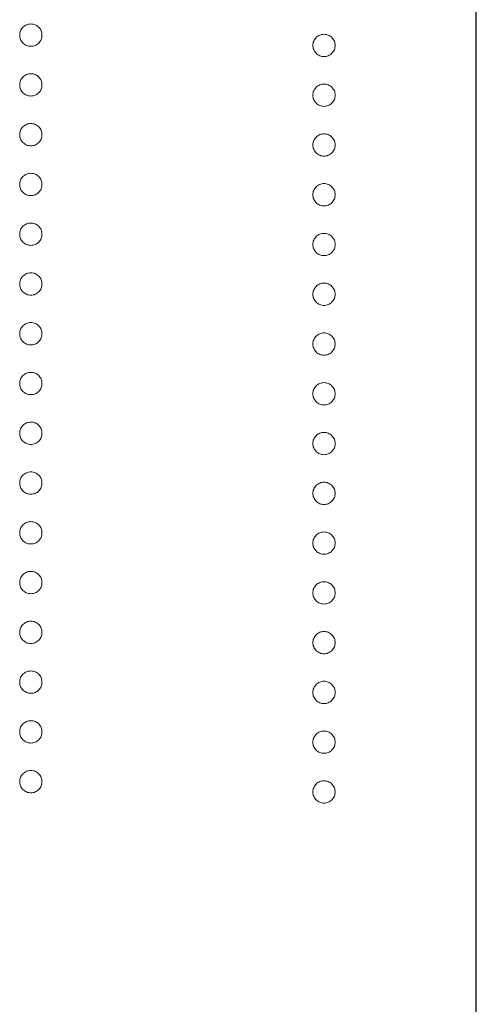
# Model space of a CAD drawing. Header units: millimetres. Extents: x -84 to 512, y -271 to 485.
# Tile 7 of 23: x 89.98 to 94.5, y 353.56 to 363.29. Entities that reach past the tile are written whole.
import ezdxf

# ---------------------------------------------------------------- set-up
doc = ezdxf.new("R2010")
doc.units = ezdxf.units.MM
doc.layers.add('FOND_DE_PLAN', color=7, linetype='Continuous')

# ---------------------------------------------------------------- blocks, each defined once
blk = doc.blocks.new('SW_CENTERMARKSYMBOL_0')
at = {"layer": 'FOND_DE_PLAN', "color": 0}
blk.add_line((46.1733, -167.3212), (46.1733, 101.8138), dxfattribs=at)

msp = doc.modelspace()

# ---------------------------------------------------------------- linework, layer by layer
at = {"color": 7, "linetype": 'Continuous', "lineweight": 15}
for points, knots in [([(89.983, 363.1347), (89.9834, 363.1421), (89.9842, 363.1565), (89.9907, 363.1772), (90.0008, 363.1963), (90.0149, 363.2132), (90.0319, 363.227), (90.0509, 363.2375), (90.0716, 363.2437), (90.086, 363.2446), (90.0933, 363.245)], [0, 0, 0, 0, 0.1277566, 0.2494144, 0.3727965, 0.5001113, 0.6286099, 0.7506434, 0.8737684, 1, 1, 1, 1]), ([(90.0933, 363.245), (90.1007, 363.2446), (90.1153, 363.2438), (90.1362, 363.2374), (90.1551, 363.2271), (90.1719, 363.2131), (90.186, 363.1963), (90.1962, 363.1773), (90.2023, 363.1565), (90.2031, 363.1421), (90.2035, 363.1347)], [0, 0, 0, 0, 0.129097, 0.252046, 0.373905, 0.5010378, 0.6281707, 0.7513765, 0.872426, 1, 1, 1, 1]), ([(90.0933, 363.0245), (90.086, 363.0249), (90.0717, 363.0258), (90.0508, 363.0316), (90.032, 363.0425), (90.0149, 363.0562), (90.0009, 363.0731), (89.9906, 363.0921), (89.9843, 363.1129), (89.9834, 363.1273), (89.983, 363.1347)], [0, 0, 0, 0, 0.126178, 0.248821, 0.37154, 0.499984, 0.627244, 0.749226, 0.872298, 1, 1, 1, 1]), ([(90.2035, 363.1347), (90.2031, 363.1274), (90.2022, 363.1129), (90.1963, 363.092), (90.1859, 363.0731), (90.172, 363.0563), (90.1551, 363.0424), (90.1363, 363.0316), (90.1153, 363.0258), (90.1007, 363.0249), (90.0933, 363.0245)], [0, 0, 0, 0, 0.127519, 0.249986, 0.371792, 0.49887, 0.625948, 0.748492, 0.870959, 1, 1, 1, 1]), ([(92.883, 363.033), (92.8834, 363.0403), (92.8842, 363.0548), (92.8907, 363.0755), (92.9008, 363.0945), (92.9149, 363.1114), (92.9319, 363.1253), (92.9509, 363.1357), (92.9716, 363.142), (92.986, 363.1428), (92.9933, 363.1432)], [0, 0, 0, 0, 0.1277566, 0.2494144, 0.3727965, 0.5001113, 0.6286099, 0.7506434, 0.8737684, 1, 1, 1, 1]), ([(92.9933, 363.1432), (93.0007, 363.1428), (93.0153, 363.142), (93.0362, 363.1357), (93.0551, 363.1253), (93.0719, 363.1113), (93.086, 363.0945), (93.0962, 363.0755), (93.1023, 363.0547), (93.1031, 363.0403), (93.1035, 363.033)], [0, 0, 0, 0, 0.129097, 0.252046, 0.373905, 0.501038, 0.628171, 0.751376, 0.872426, 1, 1, 1, 1]), ([(92.9933, 362.9227), (92.986, 362.9232), (92.9717, 362.9241), (92.9508, 362.9298), (92.932, 362.9408), (92.9149, 362.9544), (92.9009, 362.9714), (92.8906, 362.9903), (92.8843, 363.0111), (92.8834, 363.0256), (92.883, 363.033)], [0, 0, 0, 0, 0.126178, 0.248821, 0.37154, 0.499984, 0.627244, 0.749226, 0.872298, 1, 1, 1, 1]), ([(93.1035, 363.033), (93.1031, 363.0256), (93.1022, 363.0112), (93.0963, 362.9903), (93.0859, 362.9714), (93.072, 362.9545), (93.0551, 362.9407), (93.0363, 362.9298), (93.0153, 362.924), (93.0007, 362.9232), (92.9933, 362.9227)], [0, 0, 0, 0, 0.127519, 0.249986, 0.371792, 0.49887, 0.625948, 0.748492, 0.870959, 1, 1, 1, 1]), ([(89.983, 362.6429), (89.9834, 362.6503), (89.9842, 362.6647), (89.9907, 362.6854), (90.0008, 362.7044), (90.0149, 362.7213), (90.0319, 362.7352), (90.0509, 362.7456), (90.0716, 362.7519), (90.086, 362.7527), (90.0933, 362.7531)], [0, 0, 0, 0, 0.1277566, 0.2494144, 0.3727965, 0.5001113, 0.6286099, 0.7506434, 0.8737684, 1, 1, 1, 1]), ([(90.0933, 362.7531), (90.1007, 362.7527), (90.1153, 362.7519), (90.1362, 362.7456), (90.1551, 362.7352), (90.1719, 362.7213), (90.186, 362.7044), (90.1962, 362.6854), (90.2023, 362.6646), (90.2031, 362.6502), (90.2035, 362.6429)], [0, 0, 0, 0, 0.129097, 0.252046, 0.373905, 0.5010378, 0.6281707, 0.7513765, 0.872426, 1, 1, 1, 1]), ([(90.0933, 362.5326), (90.086, 362.5331), (90.0717, 362.534), (90.0508, 362.5397), (90.032, 362.5507), (90.0149, 362.5644), (90.0009, 362.5813), (89.9906, 362.6002), (89.9843, 362.621), (89.9834, 362.6355), (89.983, 362.6429)], [0, 0, 0, 0, 0.126178, 0.248821, 0.37154, 0.499984, 0.627244, 0.749226, 0.872298, 1, 1, 1, 1]), ([(90.2035, 362.6429), (90.2031, 362.6355), (90.2022, 362.6211), (90.1963, 362.6002), (90.1859, 362.5813), (90.172, 362.5645), (90.1551, 362.5506), (90.1363, 362.5398), (90.1153, 362.5339), (90.1007, 362.5331), (90.0933, 362.5326)], [0, 0, 0, 0, 0.127519, 0.249986, 0.371792, 0.49887, 0.625948, 0.748492, 0.870959, 1, 1, 1, 1]), ([(92.883, 362.5411), (92.8834, 362.5485), (92.8842, 362.5629), (92.8907, 362.5836), (92.9008, 362.6027), (92.9149, 362.6196), (92.9319, 362.6334), (92.9509, 362.6438), (92.9716, 362.6501), (92.986, 362.6509), (92.9933, 362.6514)], [0, 0, 0, 0, 0.1277566, 0.2494144, 0.3727965, 0.5001113, 0.6286099, 0.7506434, 0.8737684, 1, 1, 1, 1]), ([(92.9933, 362.6514), (93.0007, 362.651), (93.0153, 362.6502), (93.0362, 362.6438), (93.0551, 362.6335), (93.0719, 362.6195), (93.086, 362.6027), (93.0962, 362.5837), (93.1023, 362.5628), (93.1031, 362.5485), (93.1035, 362.5411)], [0, 0, 0, 0, 0.129097, 0.252046, 0.373905, 0.501038, 0.628171, 0.751376, 0.872426, 1, 1, 1, 1]), ([(92.9933, 362.4309), (92.986, 362.4313), (92.9717, 362.4322), (92.9508, 362.438), (92.932, 362.4489), (92.9149, 362.4626), (92.9009, 362.4795), (92.8906, 362.4985), (92.8843, 362.5193), (92.8834, 362.5337), (92.883, 362.5411)], [0, 0, 0, 0, 0.126178, 0.248821, 0.37154, 0.499984, 0.627244, 0.749226, 0.872298, 1, 1, 1, 1]), ([(93.1035, 362.5411), (93.1031, 362.5337), (93.1022, 362.5193), (93.0963, 362.4984), (93.0859, 362.4795), (93.072, 362.4627), (93.0551, 362.4488), (93.0363, 362.438), (93.0153, 362.4322), (93.0007, 362.4313), (92.9933, 362.4309)], [0, 0, 0, 0, 0.127519, 0.249986, 0.371792, 0.49887, 0.625948, 0.748492, 0.870959, 1, 1, 1, 1]), ([(89.983, 362.151), (89.9834, 362.1584), (89.9842, 362.1728), (89.9907, 362.1935), (90.0008, 362.2126), (90.0149, 362.2295), (90.0319, 362.2433), (90.0509, 362.2537), (90.0716, 362.26), (90.086, 362.2608), (90.0933, 362.2613)], [0, 0, 0, 0, 0.1277566, 0.2494144, 0.3727965, 0.5001113, 0.6286099, 0.7506434, 0.8737684, 1, 1, 1, 1]), ([(90.0933, 362.2613), (90.1007, 362.2609), (90.1153, 362.2601), (90.1362, 362.2537), (90.1551, 362.2434), (90.1719, 362.2294), (90.186, 362.2126), (90.1962, 362.1936), (90.2023, 362.1728), (90.2031, 362.1584), (90.2035, 362.151)], [0, 0, 0, 0, 0.129097, 0.252046, 0.373905, 0.5010378, 0.6281707, 0.7513765, 0.872426, 1, 1, 1, 1]), ([(90.0933, 362.0408), (90.086, 362.0412), (90.0717, 362.0421), (90.0508, 362.0479), (90.032, 362.0588), (90.0149, 362.0725), (90.0009, 362.0894), (89.9906, 362.1084), (89.9843, 362.1292), (89.9834, 362.1436), (89.983, 362.151)], [0, 0, 0, 0, 0.126178, 0.248821, 0.37154, 0.499984, 0.627244, 0.749226, 0.872298, 1, 1, 1, 1]), ([(90.2035, 362.151), (90.2031, 362.1437), (90.2022, 362.1292), (90.1963, 362.1083), (90.1859, 362.0894), (90.172, 362.0726), (90.1551, 362.0587), (90.1363, 362.0479), (90.1153, 362.0421), (90.1007, 362.0412), (90.0933, 362.0408)], [0, 0, 0, 0, 0.127519, 0.249986, 0.371792, 0.49887, 0.625948, 0.748492, 0.870959, 1, 1, 1, 1]), ([(92.883, 362.0493), (92.8834, 362.0566), (92.8842, 362.071), (92.8907, 362.0918), (92.9008, 362.1108), (92.9149, 362.1277), (92.9319, 362.1415), (92.9509, 362.152), (92.9716, 362.1583), (92.986, 362.1591), (92.9933, 362.1595)], [0, 0, 0, 0, 0.1277566, 0.2494144, 0.3727965, 0.5001113, 0.6286099, 0.7506434, 0.8737684, 1, 1, 1, 1]), ([(92.9933, 362.1595), (93.0007, 362.1591), (93.0153, 362.1583), (93.0362, 362.152), (93.0551, 362.1416), (93.0719, 362.1276), (93.086, 362.1108), (93.0962, 362.0918), (93.1023, 362.071), (93.1031, 362.0566), (93.1035, 362.0493)], [0, 0, 0, 0, 0.129097, 0.252046, 0.373905, 0.501038, 0.628171, 0.751376, 0.872426, 1, 1, 1, 1]), ([(92.9933, 361.939), (92.986, 361.9395), (92.9717, 361.9404), (92.9508, 361.9461), (92.932, 361.957), (92.9149, 361.9707), (92.9009, 361.9877), (92.8906, 362.0066), (92.8843, 362.0274), (92.8834, 362.0419), (92.883, 362.0493)], [0, 0, 0, 0, 0.126178, 0.248821, 0.37154, 0.499984, 0.627244, 0.749226, 0.872298, 1, 1, 1, 1]), ([(93.1035, 362.0493), (93.1031, 362.0419), (93.1022, 362.0274), (93.0963, 362.0066), (93.0859, 361.9877), (93.072, 361.9708), (93.0551, 361.957), (93.0363, 361.9461), (93.0153, 361.9403), (93.0007, 361.9394), (92.9933, 361.939)], [0, 0, 0, 0, 0.127519, 0.249986, 0.371792, 0.49887, 0.625948, 0.748492, 0.870959, 1, 1, 1, 1]), ([(89.983, 361.6592), (89.9834, 361.6665), (89.9842, 361.681), (89.9907, 361.7017), (90.0008, 361.7207), (90.0149, 361.7376), (90.0319, 361.7515), (90.0509, 361.7619), (90.0716, 361.7682), (90.086, 361.769), (90.0933, 361.7694)], [0, 0, 0, 0, 0.1277566, 0.2494144, 0.3727965, 0.5001113, 0.6286099, 0.7506434, 0.8737684, 1, 1, 1, 1]), ([(90.0933, 361.7694), (90.1007, 361.769), (90.1153, 361.7682), (90.1362, 361.7619), (90.1551, 361.7515), (90.1719, 361.7375), (90.186, 361.7207), (90.1962, 361.7017), (90.2023, 361.6809), (90.2031, 361.6665), (90.2035, 361.6592)], [0, 0, 0, 0, 0.129097, 0.252046, 0.373905, 0.5010378, 0.6281707, 0.7513765, 0.872426, 1, 1, 1, 1]), ([(90.0933, 361.5489), (90.086, 361.5494), (90.0717, 361.5503), (90.0508, 361.556), (90.032, 361.567), (90.0149, 361.5807), (90.0009, 361.5976), (89.9906, 361.6165), (89.9843, 361.6373), (89.9834, 361.6518), (89.983, 361.6592)], [0, 0, 0, 0, 0.126178, 0.248821, 0.37154, 0.499984, 0.627244, 0.749226, 0.872298, 1, 1, 1, 1]), ([(90.2035, 361.6592), (90.2031, 361.6518), (90.2022, 361.6374), (90.1963, 361.6165), (90.1859, 361.5976), (90.172, 361.5807), (90.1551, 361.5669), (90.1363, 361.556), (90.1153, 361.5502), (90.1007, 361.5494), (90.0933, 361.5489)], [0, 0, 0, 0, 0.127519, 0.249986, 0.371792, 0.49887, 0.625948, 0.748492, 0.870959, 1, 1, 1, 1]), ([(92.883, 361.5574), (92.8834, 361.5648), (92.8842, 361.5792), (92.8907, 361.5999), (92.9008, 361.619), (92.9149, 361.6359), (92.9319, 361.6497), (92.9509, 361.6601), (92.9716, 361.6664), (92.986, 361.6672), (92.9933, 361.6676)], [0, 0, 0, 0, 0.1277566, 0.2494144, 0.3727965, 0.5001113, 0.6286099, 0.7506434, 0.8737684, 1, 1, 1, 1]), ([(92.9933, 361.6676), (93.0007, 361.6672), (93.0153, 361.6665), (93.0362, 361.6601), (93.0551, 361.6498), (93.0719, 361.6358), (93.086, 361.619), (93.0962, 361.5999), (93.1023, 361.5791), (93.1031, 361.5648), (93.1035, 361.5574)], [0, 0, 0, 0, 0.129097, 0.252046, 0.373905, 0.501038, 0.628171, 0.751376, 0.872426, 1, 1, 1, 1]), ([(92.9933, 361.4472), (92.986, 361.4476), (92.9717, 361.4485), (92.9508, 361.4543), (92.932, 361.4652), (92.9149, 361.4789), (92.9009, 361.4958), (92.8906, 361.5148), (92.8843, 361.5355), (92.8834, 361.55), (92.883, 361.5574)], [0, 0, 0, 0, 0.126178, 0.248821, 0.37154, 0.499984, 0.627244, 0.749226, 0.872298, 1, 1, 1, 1]), ([(93.1035, 361.5574), (93.1031, 361.55), (93.1022, 361.5356), (93.0963, 361.5147), (93.0859, 361.4958), (93.072, 361.479), (93.0551, 361.4651), (93.0363, 361.4543), (93.0153, 361.4484), (93.0007, 361.4476), (92.9933, 361.4472)], [0, 0, 0, 0, 0.127519, 0.249986, 0.371792, 0.49887, 0.625948, 0.748492, 0.870959, 1, 1, 1, 1]), ([(89.983, 361.1673), (89.9834, 361.1747), (89.9842, 361.1891), (89.9907, 361.2098), (90.0008, 361.2289), (90.0149, 361.2458), (90.0319, 361.2596), (90.0509, 361.27), (90.0716, 361.2763), (90.086, 361.2771), (90.0933, 361.2776)], [0, 0, 0, 0, 0.1277566, 0.2494144, 0.3727965, 0.5001113, 0.6286099, 0.7506434, 0.8737684, 1, 1, 1, 1]), ([(90.0933, 361.2776), (90.1007, 361.2772), (90.1153, 361.2764), (90.1362, 361.27), (90.1551, 361.2597), (90.1719, 361.2457), (90.186, 361.2289), (90.1962, 361.2099), (90.2023, 361.189), (90.2031, 361.1747), (90.2035, 361.1673)], [0, 0, 0, 0, 0.129097, 0.252046, 0.373905, 0.5010378, 0.6281707, 0.7513765, 0.872426, 1, 1, 1, 1]), ([(90.0933, 361.0571), (90.086, 361.0575), (90.0717, 361.0584), (90.0508, 361.0642), (90.032, 361.0751), (90.0149, 361.0888), (90.0009, 361.1057), (89.9906, 361.1247), (89.9843, 361.1455), (89.9834, 361.1599), (89.983, 361.1673)], [0, 0, 0, 0, 0.126178, 0.248821, 0.37154, 0.499984, 0.627244, 0.749226, 0.872298, 1, 1, 1, 1]), ([(90.2035, 361.1673), (90.2031, 361.1599), (90.2022, 361.1455), (90.1963, 361.1246), (90.1859, 361.1057), (90.172, 361.0889), (90.1551, 361.075), (90.1363, 361.0642), (90.1153, 361.0584), (90.1007, 361.0575), (90.0933, 361.0571)], [0, 0, 0, 0, 0.127519, 0.249986, 0.371792, 0.49887, 0.625948, 0.748492, 0.870959, 1, 1, 1, 1]), ([(92.883, 361.0655), (92.8834, 361.0729), (92.8842, 361.0873), (92.8907, 361.108), (92.9008, 361.1271), (92.9149, 361.144), (92.9319, 361.1578), (92.9509, 361.1683), (92.9716, 361.1745), (92.986, 361.1754), (92.9933, 361.1758)], [0, 0, 0, 0, 0.1277566, 0.2494144, 0.3727965, 0.5001113, 0.6286099, 0.7506434, 0.8737684, 1, 1, 1, 1]), ([(92.9933, 361.1758), (93.0007, 361.1754), (93.0153, 361.1746), (93.0362, 361.1683), (93.0551, 361.1579), (93.0719, 361.1439), (93.086, 361.1271), (93.0962, 361.1081), (93.1023, 361.0873), (93.1031, 361.0729), (93.1035, 361.0655)], [0, 0, 0, 0, 0.129097, 0.252046, 0.373905, 0.501038, 0.628171, 0.751376, 0.872426, 1, 1, 1, 1]), ([(92.9933, 360.9553), (92.986, 360.9558), (92.9717, 360.9566), (92.9508, 360.9624), (92.932, 360.9733), (92.9149, 360.987), (92.9009, 361.004), (92.8906, 361.0229), (92.8843, 361.0437), (92.8834, 361.0582), (92.883, 361.0655)], [0, 0, 0, 0, 0.126178, 0.248821, 0.37154, 0.499984, 0.627244, 0.749226, 0.872298, 1, 1, 1, 1]), ([(93.1035, 361.0655), (93.1031, 361.0582), (93.1022, 361.0437), (93.0963, 361.0229), (93.0859, 361.004), (93.072, 360.9871), (93.0551, 360.9733), (93.0363, 360.9624), (93.0153, 360.9566), (93.0007, 360.9557), (92.9933, 360.9553)], [0, 0, 0, 0, 0.127519, 0.249986, 0.371792, 0.49887, 0.625948, 0.748492, 0.870959, 1, 1, 1, 1]), ([(89.983, 360.6755), (89.9834, 360.6828), (89.9842, 360.6972), (89.9907, 360.718), (90.0008, 360.737), (90.0149, 360.7539), (90.0319, 360.7677), (90.0509, 360.7782), (90.0716, 360.7845), (90.086, 360.7853), (90.0933, 360.7857)], [0, 0, 0, 0, 0.1277566, 0.2494144, 0.3727965, 0.5001113, 0.6286099, 0.7506434, 0.8737684, 1, 1, 1, 1]), ([(90.0933, 360.7857), (90.1007, 360.7853), (90.1153, 360.7845), (90.1362, 360.7782), (90.1551, 360.7678), (90.1719, 360.7538), (90.186, 360.737), (90.1962, 360.718), (90.2023, 360.6972), (90.2031, 360.6828), (90.2035, 360.6755)], [0, 0, 0, 0, 0.129097, 0.252046, 0.373905, 0.5010378, 0.6281707, 0.7513765, 0.872426, 1, 1, 1, 1]), ([(90.0933, 360.5652), (90.086, 360.5657), (90.0717, 360.5666), (90.0508, 360.5723), (90.032, 360.5832), (90.0149, 360.5969), (90.0009, 360.6139), (89.9906, 360.6328), (89.9843, 360.6536), (89.9834, 360.6681), (89.983, 360.6755)], [0, 0, 0, 0, 0.126178, 0.248821, 0.37154, 0.499984, 0.627244, 0.749226, 0.872298, 1, 1, 1, 1]), ([(90.2035, 360.6755), (90.2031, 360.6681), (90.2022, 360.6536), (90.1963, 360.6328), (90.1859, 360.6139), (90.172, 360.597), (90.1551, 360.5832), (90.1363, 360.5723), (90.1153, 360.5665), (90.1007, 360.5657), (90.0933, 360.5652)], [0, 0, 0, 0, 0.127519, 0.249986, 0.371792, 0.49887, 0.625948, 0.748492, 0.870959, 1, 1, 1, 1]), ([(92.883, 360.5737), (92.8834, 360.5811), (92.8842, 360.5955), (92.8907, 360.6162), (92.9008, 360.6352), (92.9149, 360.6522), (92.9319, 360.666), (92.9509, 360.6764), (92.9716, 360.6827), (92.986, 360.6835), (92.9933, 360.6839)], [0, 0, 0, 0, 0.1277566, 0.2494144, 0.3727965, 0.5001113, 0.6286099, 0.7506434, 0.8737684, 1, 1, 1, 1]), ([(92.9933, 360.6839), (93.0007, 360.6835), (93.0153, 360.6828), (93.0362, 360.6764), (93.0551, 360.6661), (93.0719, 360.6521), (93.086, 360.6352), (93.0962, 360.6162), (93.1023, 360.5954), (93.1031, 360.5811), (93.1035, 360.5737)], [0, 0, 0, 0, 0.129097, 0.252046, 0.373905, 0.501038, 0.628171, 0.751376, 0.872426, 1, 1, 1, 1]), ([(92.9933, 360.4635), (92.986, 360.4639), (92.9717, 360.4648), (92.9508, 360.4706), (92.932, 360.4815), (92.9149, 360.4952), (92.9009, 360.5121), (92.8906, 360.5311), (92.8843, 360.5518), (92.8834, 360.5663), (92.883, 360.5737)], [0, 0, 0, 0, 0.126178, 0.248821, 0.37154, 0.499984, 0.627244, 0.749226, 0.872298, 1, 1, 1, 1]), ([(93.1035, 360.5737), (93.1031, 360.5663), (93.1022, 360.5519), (93.0963, 360.531), (93.0859, 360.5121), (93.072, 360.4953), (93.0551, 360.4814), (93.0363, 360.4706), (93.0153, 360.4647), (93.0007, 360.4639), (92.9933, 360.4635)], [0, 0, 0, 0, 0.127519, 0.249986, 0.371792, 0.49887, 0.625948, 0.748492, 0.870959, 1, 1, 1, 1]), ([(89.983, 360.1836), (89.9834, 360.191), (89.9842, 360.2054), (89.9907, 360.2261), (90.0008, 360.2452), (90.0149, 360.2621), (90.0319, 360.2759), (90.0509, 360.2863), (90.0716, 360.2926), (90.086, 360.2934), (90.0933, 360.2938)], [0, 0, 0, 0, 0.1277566, 0.2494144, 0.3727965, 0.5001113, 0.6286099, 0.7506434, 0.8737684, 1, 1, 1, 1]), ([(90.0933, 360.2938), (90.1007, 360.2934), (90.1153, 360.2927), (90.1362, 360.2863), (90.1551, 360.276), (90.1719, 360.262), (90.186, 360.2452), (90.1962, 360.2261), (90.2023, 360.2053), (90.2031, 360.191), (90.2035, 360.1836)], [0, 0, 0, 0, 0.129097, 0.252046, 0.373905, 0.5010378, 0.6281707, 0.7513765, 0.872426, 1, 1, 1, 1]), ([(90.0933, 360.0734), (90.086, 360.0738), (90.0717, 360.0747), (90.0508, 360.0805), (90.032, 360.0914), (90.0149, 360.1051), (90.0009, 360.122), (89.9906, 360.141), (89.9843, 360.1617), (89.9834, 360.1762), (89.983, 360.1836)], [0, 0, 0, 0, 0.126178, 0.248821, 0.37154, 0.499984, 0.627244, 0.749226, 0.872298, 1, 1, 1, 1]), ([(90.2035, 360.1836), (90.2031, 360.1762), (90.2022, 360.1618), (90.1963, 360.1409), (90.1859, 360.122), (90.172, 360.1052), (90.1551, 360.0913), (90.1363, 360.0805), (90.1153, 360.0746), (90.1007, 360.0738), (90.0933, 360.0734)], [0, 0, 0, 0, 0.127519, 0.249986, 0.371792, 0.49887, 0.625948, 0.748492, 0.870959, 1, 1, 1, 1]), ([(92.883, 360.0818), (92.8834, 360.0892), (92.8842, 360.1036), (92.8907, 360.1243), (92.9008, 360.1434), (92.9149, 360.1603), (92.9319, 360.1741), (92.9509, 360.1846), (92.9716, 360.1908), (92.986, 360.1917), (92.9933, 360.1921)], [0, 0, 0, 0, 0.1277566, 0.2494144, 0.3727965, 0.5001113, 0.6286099, 0.7506434, 0.8737684, 1, 1, 1, 1]), ([(92.9933, 360.1921), (93.0007, 360.1917), (93.0153, 360.1909), (93.0362, 360.1846), (93.0551, 360.1742), (93.0719, 360.1602), (93.086, 360.1434), (93.0962, 360.1244), (93.1023, 360.1036), (93.1031, 360.0892), (93.1035, 360.0818)], [0, 0, 0, 0, 0.129097, 0.252046, 0.373905, 0.501038, 0.628171, 0.751376, 0.872426, 1, 1, 1, 1]), ([(92.9933, 359.9716), (92.986, 359.972), (92.9717, 359.9729), (92.9508, 359.9787), (92.932, 359.9896), (92.9149, 360.0033), (92.9009, 360.0203), (92.8906, 360.0392), (92.8843, 360.06), (92.8834, 360.0745), (92.883, 360.0818)], [0, 0, 0, 0, 0.126178, 0.248821, 0.37154, 0.499984, 0.627244, 0.749226, 0.872298, 1, 1, 1, 1]), ([(93.1035, 360.0818), (93.1031, 360.0745), (93.1022, 360.06), (93.0963, 360.0392), (93.0859, 360.0203), (93.072, 360.0034), (93.0551, 359.9895), (93.0363, 359.9787), (93.0153, 359.9729), (93.0007, 359.972), (92.9933, 359.9716)], [0, 0, 0, 0, 0.127519, 0.249986, 0.371792, 0.49887, 0.625948, 0.748492, 0.870959, 1, 1, 1, 1]), ([(89.983, 359.6917), (89.9834, 359.6991), (89.9842, 359.7135), (89.9907, 359.7342), (90.0008, 359.7533), (90.0149, 359.7702), (90.0319, 359.784), (90.0509, 359.7945), (90.0716, 359.8008), (90.086, 359.8016), (90.0933, 359.802)], [0, 0, 0, 0, 0.127757, 0.249414, 0.372796, 0.500111, 0.62861, 0.750643, 0.873768, 1, 1, 1, 1]), ([(90.0933, 359.802), (90.1007, 359.8016), (90.1153, 359.8008), (90.1362, 359.7945), (90.1551, 359.7841), (90.1719, 359.7701), (90.186, 359.7533), (90.1962, 359.7343), (90.2023, 359.7135), (90.2031, 359.6991), (90.2035, 359.6917)], [0, 0, 0, 0, 0.129097, 0.252046, 0.373905, 0.501038, 0.628171, 0.751376, 0.872426, 1, 1, 1, 1]), ([(90.0933, 359.5815), (90.086, 359.582), (90.0717, 359.5828), (90.0508, 359.5886), (90.032, 359.5995), (90.0149, 359.6132), (90.0009, 359.6302), (89.9906, 359.6491), (89.9843, 359.6699), (89.9834, 359.6844), (89.983, 359.6917)], [0, 0, 0, 0, 0.126178, 0.248821, 0.37154, 0.499984, 0.627244, 0.749226, 0.872298, 1, 1, 1, 1]), ([(90.2035, 359.6917), (90.2031, 359.6844), (90.2022, 359.6699), (90.1963, 359.6491), (90.1859, 359.6302), (90.172, 359.6133), (90.1551, 359.5995), (90.1363, 359.5886), (90.1153, 359.5828), (90.1007, 359.5819), (90.0933, 359.5815)], [0, 0, 0, 0, 0.127519, 0.249986, 0.371792, 0.49887, 0.625948, 0.748492, 0.870959, 1, 1, 1, 1]), ([(92.883, 359.59), (92.8834, 359.5974), (92.8842, 359.6118), (92.8907, 359.6325), (92.9008, 359.6515), (92.9149, 359.6685), (92.9319, 359.6823), (92.9509, 359.6927), (92.9716, 359.699), (92.986, 359.6998), (92.9933, 359.7002)], [0, 0, 0, 0, 0.127757, 0.249414, 0.372796, 0.500111, 0.62861, 0.750643, 0.873768, 1, 1, 1, 1]), ([(92.9933, 359.7002), (93.0007, 359.6998), (93.0153, 359.699), (93.0362, 359.6927), (93.0551, 359.6824), (93.0719, 359.6684), (93.086, 359.6515), (93.0962, 359.6325), (93.1023, 359.6117), (93.1031, 359.5974), (93.1035, 359.59)], [0, 0, 0, 0, 0.129097, 0.252046, 0.373905, 0.501038, 0.628171, 0.751376, 0.872426, 1, 1, 1, 1]), ([(92.9933, 359.4797), (92.986, 359.4802), (92.9717, 359.4811), (92.9508, 359.4869), (92.932, 359.4978), (92.9149, 359.5115), (92.9009, 359.5284), (92.8906, 359.5473), (92.8843, 359.5681), (92.8834, 359.5826), (92.883, 359.59)], [0, 0, 0, 0, 0.126178, 0.248821, 0.37154, 0.499984, 0.627244, 0.749226, 0.872298, 1, 1, 1, 1]), ([(93.1035, 359.59), (93.1031, 359.5826), (93.1022, 359.5682), (93.0963, 359.5473), (93.0859, 359.5284), (93.072, 359.5116), (93.0551, 359.4977), (93.0363, 359.4869), (93.0153, 359.481), (93.0007, 359.4802), (92.9933, 359.4797)], [0, 0, 0, 0, 0.127519, 0.249986, 0.371792, 0.49887, 0.625948, 0.748492, 0.870959, 1, 1, 1, 1]), ([(89.983, 359.1999), (89.9834, 359.2073), (89.9842, 359.2217), (89.9907, 359.2424), (90.0008, 359.2614), (90.0149, 359.2784), (90.0319, 359.2922), (90.0509, 359.3026), (90.0716, 359.3089), (90.086, 359.3097), (90.0933, 359.3101)], [0, 0, 0, 0, 0.127757, 0.249414, 0.372796, 0.500111, 0.62861, 0.750643, 0.873768, 1, 1, 1, 1]), ([(90.0933, 359.3101), (90.1007, 359.3097), (90.1153, 359.309), (90.1362, 359.3026), (90.1551, 359.2923), (90.1719, 359.2783), (90.186, 359.2614), (90.1962, 359.2424), (90.2023, 359.2216), (90.2031, 359.2073), (90.2035, 359.1999)], [0, 0, 0, 0, 0.129097, 0.252046, 0.373905, 0.501038, 0.628171, 0.751376, 0.872426, 1, 1, 1, 1]), ([(90.0933, 359.0897), (90.086, 359.0901), (90.0717, 359.091), (90.0508, 359.0968), (90.032, 359.1077), (90.0149, 359.1214), (90.0009, 359.1383), (89.9906, 359.1573), (89.9843, 359.178), (89.9834, 359.1925), (89.983, 359.1999)], [0, 0, 0, 0, 0.126178, 0.248821, 0.37154, 0.499984, 0.627244, 0.749226, 0.872298, 1, 1, 1, 1]), ([(90.2035, 359.1999), (90.2031, 359.1925), (90.2022, 359.1781), (90.1963, 359.1572), (90.1859, 359.1383), (90.172, 359.1215), (90.1551, 359.1076), (90.1363, 359.0968), (90.1153, 359.0909), (90.1007, 359.0901), (90.0933, 359.0897)], [0, 0, 0, 0, 0.127519, 0.249986, 0.371792, 0.49887, 0.625948, 0.748492, 0.870959, 1, 1, 1, 1]), ([(92.883, 359.0981), (92.8834, 359.1055), (92.8842, 359.1199), (92.8907, 359.1406), (92.9008, 359.1597), (92.9149, 359.1766), (92.9319, 359.1904), (92.9509, 359.2009), (92.9716, 359.2071), (92.986, 359.208), (92.9933, 359.2084)], [0, 0, 0, 0, 0.127757, 0.249414, 0.372796, 0.500111, 0.62861, 0.750643, 0.873768, 1, 1, 1, 1]), ([(92.9933, 359.2084), (93.0007, 359.208), (93.0153, 359.2072), (93.0362, 359.2009), (93.0551, 359.1905), (93.0719, 359.1765), (93.086, 359.1597), (93.0962, 359.1407), (93.1023, 359.1199), (93.1031, 359.1055), (93.1035, 359.0981)], [0, 0, 0, 0, 0.129097, 0.252046, 0.373905, 0.501038, 0.628171, 0.751376, 0.872426, 1, 1, 1, 1]), ([(92.9933, 358.9879), (92.986, 358.9883), (92.9717, 358.9892), (92.9508, 358.995), (92.932, 359.0059), (92.9149, 359.0196), (92.9009, 359.0366), (92.8906, 359.0555), (92.8843, 359.0763), (92.8834, 359.0908), (92.883, 359.0981)], [0, 0, 0, 0, 0.126178, 0.248821, 0.37154, 0.499984, 0.627244, 0.749226, 0.872298, 1, 1, 1, 1]), ([(93.1035, 359.0981), (93.1031, 359.0908), (93.1022, 359.0763), (93.0963, 359.0554), (93.0859, 359.0365), (93.072, 359.0197), (93.0551, 359.0058), (93.0363, 358.995), (93.0153, 358.9892), (93.0007, 358.9883), (92.9933, 358.9879)], [0, 0, 0, 0, 0.127519, 0.249986, 0.371792, 0.49887, 0.625948, 0.748492, 0.870959, 1, 1, 1, 1]), ([(89.983, 358.708), (89.9834, 358.7154), (89.9842, 358.7298), (89.9907, 358.7505), (90.0008, 358.7696), (90.0149, 358.7865), (90.0319, 358.8003), (90.0509, 358.8108), (90.0716, 358.817), (90.086, 358.8179), (90.0933, 358.8183)], [0, 0, 0, 0, 0.127757, 0.249414, 0.372796, 0.500111, 0.62861, 0.750643, 0.873768, 1, 1, 1, 1]), ([(90.0933, 358.8183), (90.1007, 358.8179), (90.1153, 358.8171), (90.1362, 358.8108), (90.1551, 358.8004), (90.1719, 358.7864), (90.186, 358.7696), (90.1962, 358.7506), (90.2023, 358.7298), (90.2031, 358.7154), (90.2035, 358.708)], [0, 0, 0, 0, 0.129097, 0.252046, 0.373905, 0.501038, 0.628171, 0.751376, 0.872426, 1, 1, 1, 1]), ([(90.0933, 358.5978), (90.086, 358.5983), (90.0717, 358.5991), (90.0508, 358.6049), (90.032, 358.6158), (90.0149, 358.6295), (90.0009, 358.6465), (89.9906, 358.6654), (89.9843, 358.6862), (89.9834, 358.7007), (89.983, 358.708)], [0, 0, 0, 0, 0.126178, 0.248821, 0.37154, 0.499984, 0.627244, 0.749226, 0.872298, 1, 1, 1, 1]), ([(90.2035, 358.708), (90.2031, 358.7007), (90.2022, 358.6862), (90.1963, 358.6654), (90.1859, 358.6465), (90.172, 358.6296), (90.1551, 358.6158), (90.1363, 358.6049), (90.1153, 358.5991), (90.1007, 358.5982), (90.0933, 358.5978)], [0, 0, 0, 0, 0.127519, 0.249986, 0.371792, 0.49887, 0.625948, 0.748492, 0.870959, 1, 1, 1, 1]), ([(92.883, 358.6063), (92.8834, 358.6137), (92.8842, 358.6281), (92.8907, 358.6488), (92.9008, 358.6678), (92.9149, 358.6848), (92.9319, 358.6986), (92.9509, 358.709), (92.9716, 358.7153), (92.986, 358.7161), (92.9933, 358.7165)], [0, 0, 0, 0, 0.127757, 0.249414, 0.372796, 0.500111, 0.62861, 0.750643, 0.873768, 1, 1, 1, 1]), ([(92.9933, 358.7165), (93.0007, 358.7161), (93.0153, 358.7153), (93.0362, 358.709), (93.0551, 358.6986), (93.0719, 358.6847), (93.086, 358.6678), (93.0962, 358.6488), (93.1023, 358.628), (93.1031, 358.6137), (93.1035, 358.6063)], [0, 0, 0, 0, 0.129097, 0.252046, 0.373905, 0.501038, 0.628171, 0.751376, 0.872426, 1, 1, 1, 1]), ([(92.9933, 358.496), (92.986, 358.4965), (92.9717, 358.4974), (92.9508, 358.5031), (92.932, 358.5141), (92.9149, 358.5278), (92.9009, 358.5447), (92.8906, 358.5636), (92.8843, 358.5844), (92.8834, 358.5989), (92.883, 358.6063)], [0, 0, 0, 0, 0.126178, 0.248821, 0.37154, 0.499984, 0.627244, 0.749226, 0.872298, 1, 1, 1, 1]), ([(93.1035, 358.6063), (93.1031, 358.5989), (93.1022, 358.5845), (93.0963, 358.5636), (93.0859, 358.5447), (93.072, 358.5279), (93.0551, 358.514), (93.0363, 358.5032), (93.0153, 358.4973), (93.0007, 358.4965), (92.9933, 358.496)], [0, 0, 0, 0, 0.127519, 0.249986, 0.371792, 0.49887, 0.625948, 0.748492, 0.870959, 1, 1, 1, 1]), ([(89.983, 358.2162), (89.9834, 358.2236), (89.9842, 358.238), (89.9907, 358.2587), (90.0008, 358.2777), (90.0149, 358.2947), (90.0319, 358.3085), (90.0509, 358.3189), (90.0716, 358.3252), (90.086, 358.326), (90.0933, 358.3264)], [0, 0, 0, 0, 0.127757, 0.249414, 0.372796, 0.500111, 0.62861, 0.750643, 0.873768, 1, 1, 1, 1]), ([(90.0933, 358.3264), (90.1007, 358.326), (90.1153, 358.3252), (90.1362, 358.3189), (90.1551, 358.3086), (90.1719, 358.2946), (90.186, 358.2777), (90.1962, 358.2587), (90.2023, 358.2379), (90.2031, 358.2236), (90.2035, 358.2162)], [0, 0, 0, 0, 0.129097, 0.252046, 0.373905, 0.501038, 0.628171, 0.751376, 0.872426, 1, 1, 1, 1]), ([(90.0933, 358.1059), (90.086, 358.1064), (90.0717, 358.1073), (90.0508, 358.1131), (90.032, 358.124), (90.0149, 358.1377), (90.0009, 358.1546), (89.9906, 358.1735), (89.9843, 358.1943), (89.9834, 358.2088), (89.983, 358.2162)], [0, 0, 0, 0, 0.126178, 0.248821, 0.37154, 0.499984, 0.627244, 0.749226, 0.872298, 1, 1, 1, 1]), ([(90.2035, 358.2162), (90.2031, 358.2088), (90.2022, 358.1944), (90.1963, 358.1735), (90.1859, 358.1546), (90.172, 358.1378), (90.1551, 358.1239), (90.1363, 358.1131), (90.1153, 358.1072), (90.1007, 358.1064), (90.0933, 358.1059)], [0, 0, 0, 0, 0.127519, 0.249986, 0.371792, 0.49887, 0.625948, 0.748492, 0.870959, 1, 1, 1, 1]), ([(92.883, 358.1144), (92.8834, 358.1218), (92.8842, 358.1362), (92.8907, 358.1569), (92.9008, 358.176), (92.9149, 358.1929), (92.9319, 358.2067), (92.9509, 358.2172), (92.9716, 358.2234), (92.986, 358.2243), (92.9933, 358.2247)], [0, 0, 0, 0, 0.127757, 0.249414, 0.372796, 0.500111, 0.62861, 0.750643, 0.873768, 1, 1, 1, 1]), ([(92.9933, 358.2247), (93.0007, 358.2243), (93.0153, 358.2235), (93.0362, 358.2171), (93.0551, 358.2068), (93.0719, 358.1928), (93.086, 358.176), (93.0962, 358.157), (93.1023, 358.1362), (93.1031, 358.1218), (93.1035, 358.1144)], [0, 0, 0, 0, 0.129097, 0.252046, 0.373905, 0.501038, 0.628171, 0.751376, 0.872426, 1, 1, 1, 1]), ([(92.9933, 358.0042), (92.986, 358.0046), (92.9717, 358.0055), (92.9508, 358.0113), (92.932, 358.0222), (92.9149, 358.0359), (92.9009, 358.0528), (92.8906, 358.0718), (92.8843, 358.0926), (92.8834, 358.1071), (92.883, 358.1144)], [0, 0, 0, 0, 0.126178, 0.248821, 0.37154, 0.499984, 0.627244, 0.749226, 0.872298, 1, 1, 1, 1]), ([(93.1035, 358.1144), (93.1031, 358.1071), (93.1022, 358.0926), (93.0963, 358.0717), (93.0859, 358.0528), (93.072, 358.036), (93.0551, 358.0221), (93.0363, 358.0113), (93.0153, 358.0055), (93.0007, 358.0046), (92.9933, 358.0042)], [0, 0, 0, 0, 0.127519, 0.249986, 0.371792, 0.49887, 0.625948, 0.748492, 0.870959, 1, 1, 1, 1]), ([(89.983, 357.7243), (89.9834, 357.7317), (89.9842, 357.7461), (89.9907, 357.7668), (90.0008, 357.7859), (90.0149, 357.8028), (90.0319, 357.8166), (90.0509, 357.8271), (90.0716, 357.8333), (90.086, 357.8342), (90.0933, 357.8346)], [0, 0, 0, 0, 0.127757, 0.249414, 0.372796, 0.500111, 0.62861, 0.750643, 0.873768, 1, 1, 1, 1]), ([(90.0933, 357.8346), (90.1007, 357.8342), (90.1153, 357.8334), (90.1362, 357.8271), (90.1551, 357.8167), (90.1719, 357.8027), (90.186, 357.7859), (90.1962, 357.7669), (90.2023, 357.7461), (90.2031, 357.7317), (90.2035, 357.7243)], [0, 0, 0, 0, 0.129097, 0.252046, 0.373905, 0.501038, 0.628171, 0.751376, 0.872426, 1, 1, 1, 1]), ([(90.0933, 357.6141), (90.086, 357.6145), (90.0717, 357.6154), (90.0508, 357.6212), (90.032, 357.6321), (90.0149, 357.6458), (90.0009, 357.6628), (89.9906, 357.6817), (89.9843, 357.7025), (89.9834, 357.717), (89.983, 357.7243)], [0, 0, 0, 0, 0.126178, 0.248821, 0.37154, 0.499984, 0.627244, 0.749226, 0.872298, 1, 1, 1, 1]), ([(90.2035, 357.7243), (90.2031, 357.717), (90.2022, 357.7025), (90.1963, 357.6816), (90.1859, 357.6628), (90.172, 357.6459), (90.1551, 357.632), (90.1363, 357.6212), (90.1153, 357.6154), (90.1007, 357.6145), (90.0933, 357.6141)], [0, 0, 0, 0, 0.127519, 0.249986, 0.371792, 0.49887, 0.625948, 0.748492, 0.870959, 1, 1, 1, 1]), ([(92.883, 357.6226), (92.8834, 357.63), (92.8842, 357.6444), (92.8907, 357.6651), (92.9008, 357.6841), (92.9149, 357.701), (92.9319, 357.7149), (92.9509, 357.7253), (92.9716, 357.7316), (92.986, 357.7324), (92.9933, 357.7328)], [0, 0, 0, 0, 0.127757, 0.249414, 0.372796, 0.500111, 0.62861, 0.750643, 0.873768, 1, 1, 1, 1]), ([(92.9933, 357.7328), (93.0007, 357.7324), (93.0153, 357.7316), (93.0362, 357.7253), (93.0551, 357.7149), (93.0719, 357.701), (93.086, 357.6841), (93.0962, 357.6651), (93.1023, 357.6443), (93.1031, 357.6299), (93.1035, 357.6226)], [0, 0, 0, 0, 0.129097, 0.252046, 0.373905, 0.501038, 0.628171, 0.751376, 0.872426, 1, 1, 1, 1]), ([(92.9933, 357.5123), (92.986, 357.5128), (92.9717, 357.5137), (92.9508, 357.5194), (92.932, 357.5304), (92.9149, 357.5441), (92.9009, 357.561), (92.8906, 357.5799), (92.8843, 357.6007), (92.8834, 357.6152), (92.883, 357.6226)], [0, 0, 0, 0, 0.126178, 0.248821, 0.37154, 0.499984, 0.627244, 0.749226, 0.872298, 1, 1, 1, 1]), ([(93.1035, 357.6226), (93.1031, 357.6152), (93.1022, 357.6008), (93.0963, 357.5799), (93.0859, 357.561), (93.072, 357.5442), (93.0551, 357.5303), (93.0363, 357.5195), (93.0153, 357.5136), (93.0007, 357.5128), (92.9933, 357.5123)], [0, 0, 0, 0, 0.127519, 0.249986, 0.371792, 0.49887, 0.625948, 0.748492, 0.870959, 1, 1, 1, 1]), ([(89.983, 357.2325), (89.9834, 357.2399), (89.9842, 357.2543), (89.9907, 357.275), (90.0008, 357.294), (90.0149, 357.311), (90.0319, 357.3248), (90.0509, 357.3352), (90.0716, 357.3415), (90.086, 357.3423), (90.0933, 357.3427)], [0, 0, 0, 0, 0.127757, 0.249414, 0.372796, 0.500111, 0.62861, 0.750643, 0.873768, 1, 1, 1, 1]), ([(90.0933, 357.3427), (90.1007, 357.3423), (90.1153, 357.3415), (90.1362, 357.3352), (90.1551, 357.3249), (90.1719, 357.3109), (90.186, 357.294), (90.1962, 357.275), (90.2023, 357.2542), (90.2031, 357.2399), (90.2035, 357.2325)], [0, 0, 0, 0, 0.129097, 0.252046, 0.373905, 0.501038, 0.628171, 0.751376, 0.872426, 1, 1, 1, 1]), ([(90.0933, 357.1222), (90.086, 357.1227), (90.0717, 357.1236), (90.0508, 357.1294), (90.032, 357.1403), (90.0149, 357.154), (90.0009, 357.1709), (89.9906, 357.1898), (89.9843, 357.2106), (89.9834, 357.2251), (89.983, 357.2325)], [0, 0, 0, 0, 0.126178, 0.248821, 0.37154, 0.499984, 0.627244, 0.749226, 0.872298, 1, 1, 1, 1]), ([(90.2035, 357.2325), (90.2031, 357.2251), (90.2022, 357.2107), (90.1963, 357.1898), (90.1859, 357.1709), (90.172, 357.1541), (90.1551, 357.1402), (90.1363, 357.1294), (90.1153, 357.1235), (90.1007, 357.1227), (90.0933, 357.1222)], [0, 0, 0, 0, 0.127519, 0.249986, 0.371792, 0.49887, 0.625948, 0.748492, 0.870959, 1, 1, 1, 1]), ([(92.883, 357.1307), (92.8834, 357.1381), (92.8842, 357.1525), (92.8907, 357.1732), (92.9008, 357.1923), (92.9149, 357.2092), (92.9319, 357.223), (92.9509, 357.2334), (92.9716, 357.2397), (92.986, 357.2405), (92.9933, 357.241)], [0, 0, 0, 0, 0.127757, 0.249414, 0.372796, 0.500111, 0.62861, 0.750643, 0.873768, 1, 1, 1, 1]), ([(92.9933, 357.241), (93.0007, 357.2406), (93.0153, 357.2398), (93.0362, 357.2334), (93.0551, 357.2231), (93.0719, 357.2091), (93.086, 357.1923), (93.0962, 357.1733), (93.1023, 357.1525), (93.1031, 357.1381), (93.1035, 357.1307)], [0, 0, 0, 0, 0.129097, 0.252046, 0.373905, 0.501038, 0.628171, 0.751376, 0.872426, 1, 1, 1, 1]), ([(92.9933, 357.0205), (92.986, 357.0209), (92.9717, 357.0218), (92.9508, 357.0276), (92.932, 357.0385), (92.9149, 357.0522), (92.9009, 357.0691), (92.8906, 357.0881), (92.8843, 357.1089), (92.8834, 357.1233), (92.883, 357.1307)], [0, 0, 0, 0, 0.126178, 0.248821, 0.37154, 0.499984, 0.627244, 0.749226, 0.872298, 1, 1, 1, 1]), ([(93.1035, 357.1307), (93.1031, 357.1234), (93.1022, 357.1089), (93.0963, 357.088), (93.0859, 357.0691), (93.072, 357.0523), (93.0551, 357.0384), (93.0363, 357.0276), (93.0153, 357.0218), (93.0007, 357.0209), (92.9933, 357.0205)], [0, 0, 0, 0, 0.127519, 0.249986, 0.371792, 0.49887, 0.625948, 0.748492, 0.870959, 1, 1, 1, 1]), ([(89.983, 356.7406), (89.9834, 356.748), (89.9842, 356.7624), (89.9907, 356.7831), (90.0008, 356.8022), (90.0149, 356.8191), (90.0319, 356.8329), (90.0509, 356.8434), (90.0716, 356.8496), (90.086, 356.8505), (90.0933, 356.8509)], [0, 0, 0, 0, 0.127757, 0.249414, 0.372796, 0.500111, 0.62861, 0.750643, 0.873768, 1, 1, 1, 1]), ([(90.0933, 356.8509), (90.1007, 356.8505), (90.1153, 356.8497), (90.1362, 356.8433), (90.1551, 356.833), (90.1719, 356.819), (90.186, 356.8022), (90.1962, 356.7832), (90.2023, 356.7624), (90.2031, 356.748), (90.2035, 356.7406)], [0, 0, 0, 0, 0.129097, 0.252046, 0.373905, 0.501038, 0.628171, 0.751376, 0.872426, 1, 1, 1, 1]), ([(90.0933, 356.6304), (90.086, 356.6308), (90.0717, 356.6317), (90.0508, 356.6375), (90.032, 356.6484), (90.0149, 356.6621), (90.0009, 356.679), (89.9906, 356.698), (89.9843, 356.7188), (89.9834, 356.7333), (89.983, 356.7406)], [0, 0, 0, 0, 0.126178, 0.248821, 0.37154, 0.499984, 0.627244, 0.749226, 0.872298, 1, 1, 1, 1]), ([(90.2035, 356.7406), (90.2031, 356.7333), (90.2022, 356.7188), (90.1963, 356.6979), (90.1859, 356.679), (90.172, 356.6622), (90.1551, 356.6483), (90.1363, 356.6375), (90.1153, 356.6317), (90.1007, 356.6308), (90.0933, 356.6304)], [0, 0, 0, 0, 0.127519, 0.249986, 0.371792, 0.49887, 0.625948, 0.748492, 0.870959, 1, 1, 1, 1]), ([(92.883, 356.6389), (92.8834, 356.6462), (92.8842, 356.6607), (92.8907, 356.6814), (92.9008, 356.7004), (92.9149, 356.7173), (92.9319, 356.7312), (92.9509, 356.7416), (92.9716, 356.7479), (92.986, 356.7487), (92.9933, 356.7491)], [0, 0, 0, 0, 0.127757, 0.249414, 0.372796, 0.500111, 0.62861, 0.750643, 0.873768, 1, 1, 1, 1]), ([(92.9933, 356.7491), (93.0007, 356.7487), (93.0153, 356.7479), (93.0362, 356.7416), (93.0551, 356.7312), (93.0719, 356.7172), (93.086, 356.7004), (93.0962, 356.6814), (93.1023, 356.6606), (93.1031, 356.6462), (93.1035, 356.6389)], [0, 0, 0, 0, 0.129097, 0.252046, 0.373905, 0.501038, 0.628171, 0.751376, 0.872426, 1, 1, 1, 1]), ([(92.9933, 356.5286), (92.986, 356.5291), (92.9717, 356.53), (92.9508, 356.5357), (92.932, 356.5467), (92.9149, 356.5604), (92.9009, 356.5773), (92.8906, 356.5962), (92.8843, 356.617), (92.8834, 356.6315), (92.883, 356.6389)], [0, 0, 0, 0, 0.126178, 0.248821, 0.37154, 0.499984, 0.627244, 0.749226, 0.872298, 1, 1, 1, 1]), ([(93.1035, 356.6389), (93.1031, 356.6315), (93.1022, 356.6171), (93.0963, 356.5962), (93.0859, 356.5773), (93.072, 356.5604), (93.0551, 356.5466), (93.0363, 356.5357), (93.0153, 356.5299), (93.0007, 356.5291), (92.9933, 356.5286)], [0, 0, 0, 0, 0.127519, 0.249986, 0.371792, 0.49887, 0.625948, 0.748492, 0.870959, 1, 1, 1, 1]), ([(89.983, 356.2488), (89.9834, 356.2562), (89.9842, 356.2706), (89.9907, 356.2913), (90.0008, 356.3103), (90.0149, 356.3273), (90.0319, 356.3411), (90.0509, 356.3515), (90.0716, 356.3578), (90.086, 356.3586), (90.0933, 356.359)], [0, 0, 0, 0, 0.127757, 0.249414, 0.372796, 0.500111, 0.62861, 0.750643, 0.873768, 1, 1, 1, 1]), ([(90.0933, 356.359), (90.1007, 356.3586), (90.1153, 356.3578), (90.1362, 356.3515), (90.1551, 356.3411), (90.1719, 356.3272), (90.186, 356.3103), (90.1962, 356.2913), (90.2023, 356.2705), (90.2031, 356.2561), (90.2035, 356.2488)], [0, 0, 0, 0, 0.129097, 0.252046, 0.373905, 0.501038, 0.628171, 0.751376, 0.872426, 1, 1, 1, 1]), ([(92.883, 356.147), (92.8834, 356.1544), (92.8842, 356.1688), (92.8907, 356.1895), (92.9008, 356.2086), (92.9149, 356.2255), (92.9319, 356.2393), (92.9509, 356.2497), (92.9716, 356.256), (92.986, 356.2568), (92.9933, 356.2573)], [0, 0, 0, 0, 0.127757, 0.249414, 0.372796, 0.500111, 0.62861, 0.750643, 0.873768, 1, 1, 1, 1]), ([(92.9933, 356.2573), (93.0007, 356.2569), (93.0153, 356.2561), (93.0362, 356.2497), (93.0551, 356.2394), (93.0719, 356.2254), (93.086, 356.2086), (93.0962, 356.1896), (93.1023, 356.1688), (93.1031, 356.1544), (93.1035, 356.147)], [0, 0, 0, 0, 0.129097, 0.252046, 0.373905, 0.501038, 0.628171, 0.751376, 0.872426, 1, 1, 1, 1]), ([(90.0933, 356.1385), (90.086, 356.139), (90.0717, 356.1399), (90.0508, 356.1456), (90.032, 356.1566), (90.0149, 356.1703), (90.0009, 356.1872), (89.9906, 356.2061), (89.9843, 356.2269), (89.9834, 356.2414), (89.983, 356.2488)], [0, 0, 0, 0, 0.126178, 0.248821, 0.37154, 0.499984, 0.627244, 0.749226, 0.872298, 1, 1, 1, 1]), ([(90.2035, 356.2488), (90.2031, 356.2414), (90.2022, 356.227), (90.1963, 356.2061), (90.1859, 356.1872), (90.172, 356.1704), (90.1551, 356.1565), (90.1363, 356.1457), (90.1153, 356.1398), (90.1007, 356.139), (90.0933, 356.1385)], [0, 0, 0, 0, 0.127519, 0.249986, 0.371792, 0.49887, 0.625948, 0.748492, 0.870959, 1, 1, 1, 1]), ([(92.9933, 356.0368), (92.986, 356.0372), (92.9717, 356.0381), (92.9508, 356.0439), (92.932, 356.0548), (92.9149, 356.0685), (92.9009, 356.0854), (92.8906, 356.1044), (92.8843, 356.1252), (92.8834, 356.1396), (92.883, 356.147)], [0, 0, 0, 0, 0.126178, 0.248821, 0.37154, 0.499984, 0.627244, 0.749226, 0.872298, 1, 1, 1, 1]), ([(93.1035, 356.147), (93.1031, 356.1396), (93.1022, 356.1252), (93.0963, 356.1043), (93.0859, 356.0854), (93.072, 356.0686), (93.0551, 356.0547), (93.0363, 356.0439), (93.0153, 356.0381), (93.0007, 356.0372), (92.9933, 356.0368)], [0, 0, 0, 0, 0.127519, 0.249986, 0.371792, 0.49887, 0.625948, 0.748492, 0.870959, 1, 1, 1, 1]), ([(89.983, 355.7569), (89.9834, 355.7643), (89.9842, 355.7787), (89.9907, 355.7994), (90.0008, 355.8185), (90.0149, 355.8354), (90.0319, 355.8492), (90.0509, 355.8597), (90.0716, 355.8659), (90.086, 355.8667), (90.0933, 355.8672)], [0, 0, 0, 0, 0.127757, 0.249414, 0.372796, 0.500111, 0.62861, 0.750643, 0.873768, 1, 1, 1, 1]), ([(90.0933, 355.8672), (90.1007, 355.8668), (90.1153, 355.866), (90.1362, 355.8596), (90.1551, 355.8493), (90.1719, 355.8353), (90.186, 355.8185), (90.1962, 355.7995), (90.2023, 355.7787), (90.2031, 355.7643), (90.2035, 355.7569)], [0, 0, 0, 0, 0.129097, 0.252046, 0.373905, 0.501038, 0.628171, 0.751376, 0.872426, 1, 1, 1, 1]), ([(90.0933, 355.6467), (90.086, 355.6471), (90.0717, 355.648), (90.0508, 355.6538), (90.032, 355.6647), (90.0149, 355.6784), (90.0009, 355.6953), (89.9906, 355.7143), (89.9843, 355.7351), (89.9834, 355.7495), (89.983, 355.7569)], [0, 0, 0, 0, 0.126178, 0.248821, 0.37154, 0.499984, 0.627244, 0.749226, 0.872298, 1, 1, 1, 1]), ([(90.2035, 355.7569), (90.2031, 355.7496), (90.2022, 355.7351), (90.1963, 355.7142), (90.1859, 355.6953), (90.172, 355.6785), (90.1551, 355.6646), (90.1363, 355.6538), (90.1153, 355.648), (90.1007, 355.6471), (90.0933, 355.6467)], [0, 0, 0, 0, 0.127519, 0.249986, 0.371792, 0.49887, 0.625948, 0.748492, 0.870959, 1, 1, 1, 1]), ([(92.883, 355.6552), (92.8834, 355.6625), (92.8842, 355.6769), (92.8907, 355.6977), (92.9008, 355.7167), (92.9149, 355.7336), (92.9319, 355.7474), (92.9509, 355.7579), (92.9716, 355.7642), (92.986, 355.765), (92.9933, 355.7654)], [0, 0, 0, 0, 0.127757, 0.249414, 0.372796, 0.500111, 0.62861, 0.750643, 0.873768, 1, 1, 1, 1]), ([(92.9933, 355.7654), (93.0007, 355.765), (93.0153, 355.7642), (93.0362, 355.7579), (93.0551, 355.7475), (93.0719, 355.7335), (93.086, 355.7167), (93.0962, 355.6977), (93.1023, 355.6769), (93.1031, 355.6625), (93.1035, 355.6552)], [0, 0, 0, 0, 0.129097, 0.252046, 0.373905, 0.501038, 0.628171, 0.751376, 0.872426, 1, 1, 1, 1]), ([(92.9933, 355.5449), (92.986, 355.5454), (92.9717, 355.5463), (92.9508, 355.552), (92.932, 355.5629), (92.9149, 355.5766), (92.9009, 355.5936), (92.8906, 355.6125), (92.8843, 355.6333), (92.8834, 355.6478), (92.883, 355.6552)], [0, 0, 0, 0, 0.126178, 0.248821, 0.37154, 0.499984, 0.627244, 0.749226, 0.872298, 1, 1, 1, 1]), ([(93.1035, 355.6552), (93.1031, 355.6478), (93.1022, 355.6333), (93.0963, 355.6125), (93.0859, 355.5936), (93.072, 355.5767), (93.0551, 355.5629), (93.0363, 355.552), (93.0153, 355.5462), (93.0007, 355.5454), (92.9933, 355.5449)], [0, 0, 0, 0, 0.127519, 0.249986, 0.371792, 0.49887, 0.625948, 0.748492, 0.870959, 1, 1, 1, 1])]:
    msp.add_open_spline(points, degree=3, knots=knots, dxfattribs=at)

# ---------------------------------------------------------------- block references
at = {"layer": 'FOND_DE_PLAN', "color": 7}
msp.add_blockref('SW_CENTERMARKSYMBOL_0', (48.3267, 343.4112), dxfattribs=at)

doc.saveas('drawing.dxf')
